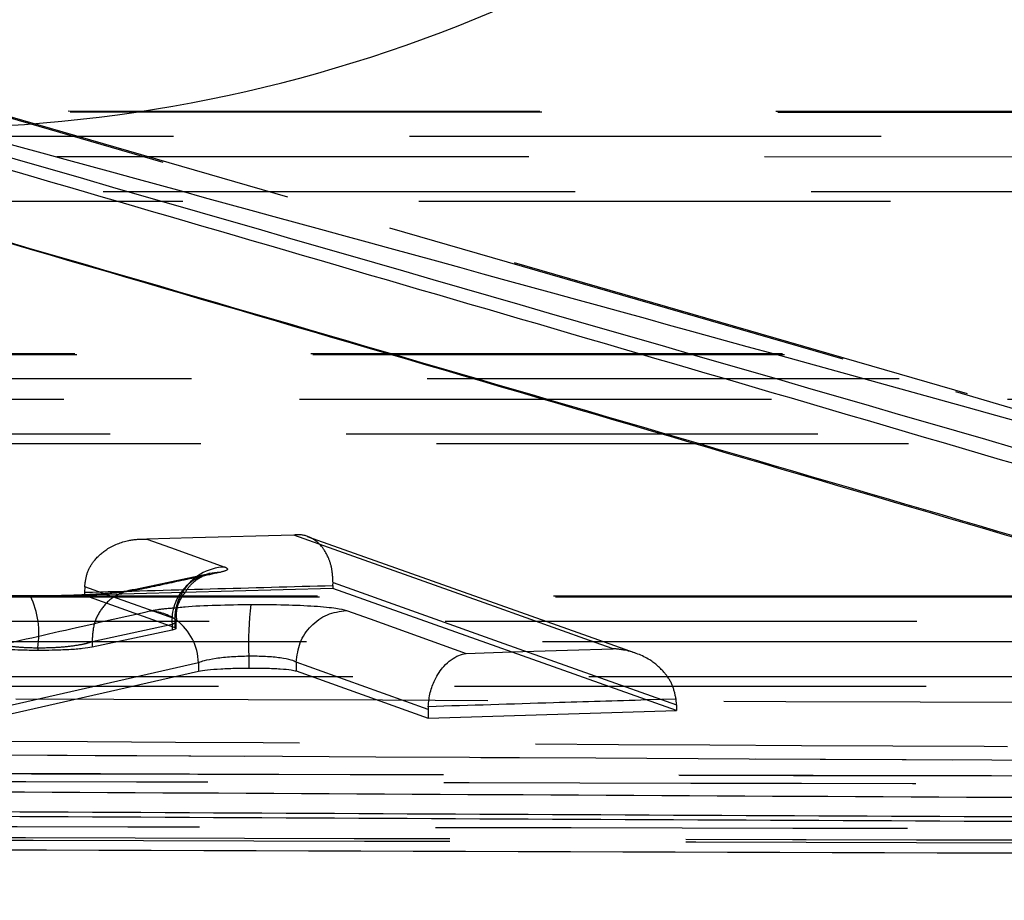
# Model space of a CAD drawing. Extents: x 67 to 774, y 19 to 566.
# Tile 14 of 44: x 309.9 to 315.2, y 272.42 to 277.17. Entities that reach past the tile are written whole.
import ezdxf

# ---------------------------------------------------------------- set-up
doc = ezdxf.new("R2010")
doc.units = 0
doc.header["$LTSCALE"] = 2
doc.linetypes.add('HIDDEN', pattern=[1.905, 1.27, -0.635])
doc.layers.get('0').update_dxf_attribs({"linetype": 'CONTINUOUS'})
doc.layers.add('FORMATO', color=179, linetype='CONTINUOUS')
doc.styles.add('SLDTEXTSTYLE0', font='TXT', dxfattribs={"width": 0.75})
doc.dimstyles.new('SLDDIMSTYLE2', dxfattribs={"dimtxt": 7, "dimasz": 6.604, "dimexe": 0, "dimexo": 0.0625, "dimgap": 1.75, "dimtad": 1, "dimdec": 3, "dimrnd": 1e-09, "dimzin": 12, "dimtxsty": 'SLDTEXTSTYLE0', "dimsah": 1, "dimcen": 0.09, "dimazin": 3, "dimtfac": 1, "dimtdec": 3, "dimtofl": 0, "dimtmove": 0, "dimatfit": 3, "dimtolj": 1, "dimtzin": 12})

# ---------------------------------------------------------------- blocks, each defined once
blk = doc.blocks.new('_D_7')
at = {"layer": 'FORMATO'}
for p, q in [((241.1322, 318.7891), (347.5604, 318.7891)), ((345.5604, 318.7891), (345.5604, 261.5891)), ((241.1322, 261.5891), (347.5604, 261.5891))]:
    blk.add_line(p, q, dxfattribs=at)
for points in [[(345.5604, 318.7891), (344.5444, 312.1851), (346.5764, 312.1851)], [(345.5604, 261.5891), (346.5764, 268.1931), (344.5444, 268.1931)]]:
    blk.add_solid(points, dxfattribs=at)
at = {"layer": 'FORMATO', "insert": (336.5369, 284.138), "char_height": 7, "attachment_point": 1, "rotation": 90, "style": 'SLDTEXTSTYLE0'}
blk.add_mtext('57,2', dxfattribs=at)

msp = doc.modelspace()

# ---------------------------------------------------------------- linework, layer by layer
at = {"color": 7, "linetype": 'HIDDEN'}
for p, q in [((308.229443, 277.10497), (314.934988, 275.163737)), ((315.000907, 275.150496), (308.308786, 277.086906)), ((320.318257, 276.670792), (304.355656, 276.673186)), ((304.426273, 276.189803), (320.508042, 276.187603)), ((321.624938, 275.365793), (304.451578, 275.366769)), ((314.934988, 275.163737), (317.730669, 274.34405)), ((304.522225, 274.883403), (321.814751, 274.882562)), ((313.21266, 273.75366), (311.447307, 274.381357)), ((310.917673, 274.182408), (310.486661, 274.090359)), ((310.247989, 274.112447), (310.247612, 274.082123)), ((310.368409, 274.069421), (310.247989, 274.112447)), ((311.58446, 274.118936), (311.584556, 274.134254)), ((311.58446, 274.118936), (311.58446, 274.102733)), ((322.931628, 274.060596), (304.547511, 274.060484)), ((310.247612, 274.082123), (310.247612, 274.066111)), ((310.287578, 273.817826), (310.717875, 273.909703)), ((310.717875, 273.909705), (310.717875, 273.877966)), ((309.994778, 273.783511), (309.994778, 273.769016)), ((310.287578, 273.817646), (310.287578, 273.817826)), ((310.287578, 273.817646), (310.287578, 273.78602)), ((304.618176, 273.57712), (323.121461, 273.577335)), ((313.431528, 273.507156), (313.273265, 273.502296)), ((313.43321, 273.475994), (313.431528, 273.507156)), ((313.43321, 273.475994), (313.43321, 273.44543))]:
    msp.add_line(p, q, dxfattribs=at)
at = {"color": 7, "linetype": 'CONTINUOUS'}
for p, q in [((311.58446, 274.102733), (310.247612, 274.066111)), ((313.43321, 273.44543), (311.58446, 274.102733)), ((310.247612, 274.066111), (310.73215, 273.892733)), ((310.73215, 273.939457), (310.73215, 273.892733)), ((310.739471, 273.887312), (310.739471, 273.92857)), ((310.717875, 273.877966), (310.287578, 273.78602)), ((311.130515, 273.73779), (311.130515, 273.674518)), ((310.860339, 273.702575), (309.370071, 273.363388)), ((310.860339, 273.702575), (310.860339, 273.657017)), ((311.386391, 273.705552), (311.386391, 273.705572)), ((311.386391, 273.705552), (311.386391, 273.658496)), ((309.370071, 273.318168), (310.860339, 273.657017)), ((311.386391, 273.658496), (312.096469, 273.404105)), ((312.096834, 273.466034), (312.096469, 273.451502)), ((312.096469, 273.451502), (312.096469, 273.404105)), ((312.096469, 273.404105), (313.43321, 273.44543))]:
    msp.add_line(p, q, dxfattribs=at)
at = {"color": 8, "linetype": 'CONTINUOUS'}
for p, q in [((310.73215, 273.939457), (310.368409, 274.069421)), ((310.73762, 273.928464), (310.73215, 273.939457)), ((312.301934, 273.753403), (312.54583, 273.760928))]:
    msp.add_line(p, q, dxfattribs=at)
at = {"color": 7, "linetype": 'HIDDEN', "flags": 128}
for points in [[(320.329192, 276.665949), (319.732628, 276.66604), (317.34637, 276.666402), (307.80134, 276.667843), (304.366606, 276.668358)], [(304.376046, 276.539766), (304.972611, 276.539683), (307.358868, 276.539352), (316.903899, 276.538018), (320.457801, 276.537517)], [(320.258169, 276.425563), (319.661604, 276.425657), (317.275345, 276.426035), (307.730307, 276.427537), (304.295572, 276.428073)], [(320.508042, 276.237917), (312.432937, 276.239057), (304.426273, 276.240178)], [(321.635877, 275.360939), (321.039312, 275.360975), (318.653054, 275.361115), (309.10802, 275.36167), (304.462528, 275.361934)], [(304.47197, 275.233358), (305.068534, 275.233329), (307.454792, 275.23321), (316.999826, 275.232728), (321.764487, 275.232482)], [(321.564873, 275.120568), (320.968309, 275.120605), (318.582049, 275.120756), (309.037011, 275.121349), (304.391517, 275.121633)], [(321.814751, 274.932884), (313.13429, 274.933334), (304.522225, 274.933769)], [(311.374025, 274.39045), (310.829152, 274.375459), (310.582227, 274.368637)], [(310.582227, 274.368637), (310.710027, 274.322953), (311.002407, 274.218416)], [(313.093636, 273.777802), (312.965837, 273.823379), (312.454642, 274.005615), (311.374025, 274.39045)], [(311.584556, 274.134254), (312.503482, 273.807247), (313.43321, 273.475994)], [(322.942569, 274.055731), (322.346005, 274.055729), (319.959746, 274.055718), (310.414711, 274.055671), (304.55846, 274.055636)], [(304.567902, 273.927071), (305.164467, 273.927076), (307.550726, 273.927104), (317.095761, 273.927203), (323.07118, 273.927261)], [(322.871579, 273.815368), (322.275015, 273.815366), (319.888755, 273.815364), (310.343716, 273.815343), (304.487464, 273.815327)], [(312.54583, 273.760928), (312.846756, 273.770213), (313.093636, 273.777802)], [(323.121461, 273.627661), (313.835635, 273.627576), (304.618176, 273.627479)]]:
    msp.add_lwpolyline(points, dxfattribs=at)
at = {"color": 7, "linetype": 'CONTINUOUS', "flags": 128}
for points in [[(311.656295, 273.984511), (311.784095, 273.938775), (312.301934, 273.753403)], [(312.096469, 273.451502), (311.736337, 273.580371), (311.386391, 273.705552)]]:
    msp.add_lwpolyline(points, dxfattribs=at)
at = {"color": 8, "linetype": 'CONTINUOUS'}
msp.add_arc((309.361986, 284.46975), 7.887568, 271.1348697, 317.7273607, dxfattribs=at)
at = {"color": 7, "linetype": 'HIDDEN'}
for centre, radius, start, end in [((311.012533, 273.940412), 0.278188, 92.085911, 149.03686), ((310.975864, 273.929893), 0.258778, 90.509921, 184.474278), ((309.539105, 273.861482), 0.462296, 350.29002, 25.767153), ((310.589479, 273.724935), 0.256722, 53.466405, 88.098954)]:
    msp.add_arc(centre, radius, start, end, dxfattribs=at)
at = {"color": 7, "linetype": 'CONTINUOUS'}
for centre, radius, start, end in [((311.020297, 273.9339), 0.288201, 148.720723, 178.895102), ((312.782504, 273.807456), 1.653457, 172.728359, 182.414778), ((310.565398, 273.695097), 0.295036, 1.452324, 53.158192)]:
    msp.add_arc(centre, radius, start, end, dxfattribs=at)
at = {"color": 8, "linetype": 'CONTINUOUS'}
for points, knots in [([(320.504326, 273.225561), (318.319609, 273.870991), (314.208906, 275.085415), (310.095684, 276.282576), (308.168518, 276.843482)], [0, 0, 0, 0, 0.531470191, 1, 1, 1, 1]), ([(313.273265, 273.502296), (313.106306, 273.497176), (312.714161, 273.48515), (312.322018, 273.473007), (312.096834, 273.466034)], [0, 0, 0, 0, 0.42575793, 1, 1, 1, 1])]:
    msp.add_open_spline(points, degree=3, knots=knots, dxfattribs=at)
at = {"color": 7, "linetype": 'CONTINUOUS'}
for points, knots in [([(321.934916, 272.906754), (321.881103, 272.922573), (321.612043, 273.001662), (320.481915, 273.33365), (316.066066, 274.62929), (311.861854, 275.841404), (308.519532, 276.805028)], [0, 0, 0, 0, 0.01204165, 0.06020739, 0.25287059, 1, 1, 1, 1]), ([(307.239608, 276.724302), (309.379457, 276.101843), (313.663271, 274.855727), (317.937826, 273.595774), (320.082874, 272.961108), (320.083093, 272.961043)], [0, 0, 0, 0, 0.49949406, 0.99994908, 1, 1, 1, 1]), ([(307.239608, 276.72217), (309.393998, 276.094111), (313.676983, 274.845513), (317.956119, 273.580451), (320.0828, 272.95173)], [0, 0, 0, 0, 0.5030115, 1, 1, 1, 1]), ([(323.016142, 272.838785), (319.855435, 273.724878), (315.371796, 274.981849), (310.85185, 276.218767), (309.518206, 276.583729)], [0, 0, 0, 0, 0.70494248, 1, 1, 1, 1]), ([(310.743969, 273.928773), (310.742901, 273.942395), (310.739353, 273.987648), (310.758508, 274.042499), (310.78284, 274.073948), (310.788236, 274.080921)], [0, 0, 0, 0, 0.25101779, 0.83391733, 1, 1, 1, 1]), ([(310.752969, 274.000928), (310.764636, 274.002128), (310.818612, 274.00768), (310.955666, 274.014062), (311.080045, 274.015846), (311.142346, 274.01674)], [0, 0, 0, 0, 0.12097914, 0.559701, 1, 1, 1, 1]), ([(311.142346, 274.01674), (311.204582, 274.016509), (311.32905, 274.016046), (311.489689, 274.008531), (311.605169, 273.997681), (311.640359, 273.988616), (311.656295, 273.984511)], [0, 0, 0, 0, 0.26120394, 0.52239054, 0.78370763, 1, 1, 1, 1]), ([(311.386391, 273.705572), (311.39101, 273.741467), (311.400246, 273.813257), (311.462788, 273.904403), (311.55123, 273.969292), (311.621273, 273.979438), (311.656295, 273.984511)], [0, 0, 0, 0, 0.24999936, 0.49999861, 0.74999915, 1, 1, 1, 1]), ([(310.73215, 273.892733), (310.736654, 273.89009), (310.74504, 273.885171), (310.72647, 273.880245), (310.717875, 273.877966)], [0, 0, 0, 0, 0.53715539, 1, 1, 1, 1]), ([(310.287578, 273.78602), (310.272341, 273.783494), (310.241869, 273.778443), (310.164668, 273.772797), (310.079002, 273.769414), (310.021154, 273.769141), (309.994778, 273.769016)], [0, 0, 0, 0, 0.26061226, 0.52120816, 0.78170204, 1, 1, 1, 1]), ([(309.994778, 273.769016), (309.963769, 273.769338), (309.906366, 273.769933), (309.860841, 273.772729), (309.839909, 273.774015)], [0, 0, 0, 0, 0.54021173, 1, 1, 1, 1]), ([(311.130515, 273.73779), (311.130495, 273.73779), (311.099553, 273.73683), (311.036592, 273.735235), (310.952225, 273.726313), (310.891896, 273.713857), (310.869556, 273.707186), (310.860346, 273.702581), (310.860339, 273.702577)], [0, 0, 0, 0, 0.00017537, 0.27099254, 0.54256135, 0.81528464, 0.99985056, 1, 1, 1, 1]), ([(311.386391, 273.705572), (311.386387, 273.705575), (311.380747, 273.709466), (311.35977, 273.718832), (311.30394, 273.729566), (311.223987, 273.736997), (311.160666, 273.737794), (311.130535, 273.737794), (311.130515, 273.737794)], [0, 0, 0, 0, 0.00017299, 0.21679588, 0.4783667, 0.73927171, 0.99982808, 1, 1, 1, 1]), ([(312.096834, 273.466034), (312.099772, 273.492165), (312.10563, 273.544263), (312.135378, 273.62166), (312.186446, 273.697397), (312.246403, 273.739337), (312.287871, 273.751227), (312.301347, 273.753312), (312.301934, 273.753403)], [0, 0, 0, 0, 0.1538153, 0.30666347, 0.53513525, 0.84942583, 0.99344581, 1, 1, 1, 1]), ([(310.860339, 273.657017), (310.874791, 273.659554), (310.903696, 273.66463), (310.978856, 273.670408), (311.057881, 273.673728), (311.109768, 273.674293), (311.130515, 273.674518)], [0, 0, 0, 0, 0.272778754, 0.545595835, 0.818301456, 1, 1, 1, 1]), ([(311.130515, 273.674518), (311.161534, 273.674405), (311.223573, 273.67418), (311.303613, 273.67044), (311.36102, 273.66504), (311.378501, 273.660531), (311.386391, 273.658496)], [0, 0, 0, 0, 0.2616493, 0.52331291, 0.78483795, 1, 1, 1, 1]), ([(320.0828, 272.95173), (320.076969, 272.95176), (319.2756, 272.955855), (315.292886, 272.975908), (310.374249, 273.002481), (306.251276, 273.026262), (305.310044, 273.031691)], [0, 0, 0, 0, 0.001184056, 0.162718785, 0.808857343, 1, 1, 1, 1]), ([(304.425007, 272.929497), (307.205378, 272.91476), (312.766121, 272.885284), (318.326857, 272.859279), (321.107225, 272.846276)], [0, 0, 0, 0, 0.49999998, 1, 1, 1, 1]), ([(304.425007, 272.903692), (307.205378, 272.889251), (312.766121, 272.860369), (318.326857, 272.8349), (321.107225, 272.822166)], [0, 0, 0, 0, 0.49999998, 1, 1, 1, 1]), ([(303.813511, 272.717059), (304.479522, 272.7146), (311.164425, 272.689922), (317.843618, 272.670873), (323.857368, 272.653722)], [0, 0, 0, 0, 0.09962913, 1, 1, 1, 1])]:
    msp.add_open_spline(points, degree=3, knots=knots, dxfattribs=at)
at = {"color": 7, "linetype": 'HIDDEN'}
for points, knots in [([(310.247989, 274.112447), (310.251092, 274.137462), (310.257282, 274.187362), (310.298984, 274.258769), (310.373161, 274.325718), (310.473489, 274.364136), (310.548543, 274.370087), (310.581278, 274.368677), (310.582227, 274.368637)], [0, 0, 0, 0, 0.14443055, 0.28810291, 0.49458052, 0.78046264, 0.99363612, 1, 1, 1, 1]), ([(311.584556, 274.134254), (311.583424, 274.158712), (311.581165, 274.207526), (311.558571, 274.277761), (311.517036, 274.343832), (311.452893, 274.388316), (311.401328, 274.394286), (311.374611, 274.390533), (311.374025, 274.39045)], [0, 0, 0, 0, 0.13587621, 0.27118237, 0.45834897, 0.71834856, 0.99381467, 1, 1, 1, 1]), ([(311.002408, 274.218416), (311.010879, 274.213855), (311.029184, 274.203998), (310.992999, 274.19402), (310.973561, 274.18866)], [0, 0, 0, 0, 0.46280736, 1, 1, 1, 1]), ([(310.973561, 274.18866), (310.901302, 274.173275), (310.757683, 274.142694), (310.614067, 274.111956), (310.542709, 274.096683)], [0, 0, 0, 0, 0.50312813, 1, 1, 1, 1]), ([(310.788236, 274.080921), (310.797224, 274.094465), (310.817646, 274.125241), (310.858383, 274.156241), (310.893472, 274.17506), (310.912825, 274.182216), (310.920712, 274.184301), (310.917899, 274.183661), (310.916509, 274.183344)], [0, 0, 0, 0, 0.1794238, 0.40769375, 0.58492199, 0.72283145, 0.86308504, 1, 1, 1, 1]), ([(310.542709, 274.096683), (310.517498, 274.092355), (310.462813, 274.082967), (310.322213, 274.071544), (310.15172, 274.064153), (310.024432, 274.062353), (309.962227, 274.06244), (309.955434, 274.062449)], [0, 0, 0, 0, 0.221853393, 0.481211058, 0.740178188, 0.971627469, 1, 1, 1, 1]), ([(310.247612, 274.082123), (310.473048, 274.088364), (310.918663, 274.100701), (311.36428, 274.112906), (311.58446, 274.118936)], [0, 0, 0, 0, 0.50589853, 1, 1, 1, 1]), ([(310.542709, 274.096683), (310.530997, 274.096512), (310.509799, 274.096203), (310.460735, 274.086944), (310.398089, 274.058977), (310.334807, 273.995443), (310.293081, 273.91196), (310.289413, 273.849204), (310.287578, 273.817826)], [0, 0, 0, 0, 0.085687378, 0.155087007, 0.366316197, 0.577545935, 0.788775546, 1, 1, 1, 1]), ([(309.955434, 274.062449), (309.893414, 274.063085), (309.778417, 274.064263), (309.687279, 274.069869), (309.645293, 274.072452)], [0, 0, 0, 0, 0.5393134, 1, 1, 1, 1]), ([(310.597995, 273.981516), (310.615718, 273.985036), (310.652427, 273.992328), (310.718695, 273.997996), (310.752969, 274.000928)], [0, 0, 0, 0, 0.48278533, 1, 1, 1, 1]), ([(309.722026, 273.782824), (309.882717, 273.819523), (310.174692, 273.886204), (310.466697, 273.951953), (310.597995, 273.981516)], [0, 0, 0, 0, 0.55035869, 1, 1, 1, 1]), ([(310.717875, 273.909705), (310.729038, 273.91507), (310.742107, 273.921351), (310.738191, 273.927558), (310.73762, 273.928464)], [0, 0, 0, 0, 0.85415065, 1, 1, 1, 1]), ([(309.839909, 273.793487), (309.860827, 273.790916), (309.906266, 273.785331), (309.963755, 273.784149), (309.994778, 273.783511)], [0, 0, 0, 0, 0.46035782, 1, 1, 1, 1]), ([(309.994778, 273.783511), (309.994798, 273.783511), (310.025064, 273.783511), (310.090005, 273.784892), (310.177889, 273.792551), (310.247816, 273.804302), (310.275242, 273.812808), (310.28757, 273.817643), (310.287578, 273.817646)], [0, 0, 0, 0, 0.00016857, 0.25881381, 0.51812382, 0.77845239, 0.99985774, 1, 1, 1, 1]), ([(313.431528, 273.507156), (313.426089, 273.533056), (313.415244, 273.584697), (313.365208, 273.659678), (313.280988, 273.731178), (313.183333, 273.768211), (313.116387, 273.776787), (313.094585, 273.77776), (313.093636, 273.777802)], [0, 0, 0, 0, 0.1541923, 0.30742932, 0.53588614, 0.84937536, 0.99344407, 1, 1, 1, 1]), ([(323.847602, 273.462089), (321.054739, 273.470708), (314.404675, 273.49123), (307.751776, 273.514578), (303.892931, 273.52812)], [0, 0, 0, 0, 0.4199754, 1, 1, 1, 1]), ([(305.05501, 273.307152), (307.579822, 273.293042), (312.729603, 273.264262), (317.879366, 273.238628), (320.504326, 273.225561)], [0, 0, 0, 0, 0.49027561, 1, 1, 1, 1]), ([(304.760639, 273.232024), (309.155051, 273.209344), (314.305263, 273.182762), (319.455502, 273.159355), (320.211307, 273.155921)], [0, 0, 0, 0, 0.85324868, 1, 1, 1, 1]), ([(320.207587, 273.154237), (317.746179, 273.165736), (312.597893, 273.189787), (307.449589, 273.217047), (304.762702, 273.231274)], [0, 0, 0, 0, 0.47810228, 1, 1, 1, 1]), ([(323.605502, 273.076533), (322.378568, 273.078815), (316.036171, 273.09061), (309.693769, 273.105332), (304.578302, 273.117205)], [0, 0, 0, 0, 0.19344953, 1, 1, 1, 1]), ([(323.609717, 273.075691), (323.410846, 273.076067), (322.416487, 273.077946), (318.240192, 273.085985), (313.069013, 273.096646), (307.720835, 273.108537), (305.5546, 273.113584), (304.582106, 273.115849)], [0, 0, 0, 0, 0.03135523, 0.1567763, 0.65846032, 0.84667156, 1, 1, 1, 1]), ([(304.561342, 273.077237), (304.760214, 273.076717), (305.754571, 273.074115), (309.930895, 273.063381), (315.10023, 273.050986), (320.447822, 273.039047), (322.613462, 273.034425), (323.587199, 273.032347)], [0, 0, 0, 0, 0.03135825, 0.1567907, 0.65852071, 0.8464607, 1, 1, 1, 1]), ([(304.516654, 272.832681), (304.71489, 272.832241), (305.7086, 272.830034), (309.884192, 272.820959), (316.028416, 272.808448), (321.377161, 272.798748), (323.544019, 272.794819)], [0, 0, 0, 0, 0.03125535, 0.15667561, 0.65835642, 1, 1, 1, 1]), ([(323.644312, 272.728317), (320.473383, 272.735182), (317.278164, 272.742099), (310.936281, 272.757013), (307.76535, 272.765089), (304.61871, 272.773104)], [0, 0, 0, 0, 0.49999998, 0.50383017, 1, 1, 1, 1]), ([(323.644312, 272.712661), (320.473379, 272.719821), (314.131513, 272.73414), (307.789644, 272.750968), (304.61871, 272.759382)], [0, 0, 0, 0, 0.499999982, 1, 1, 1, 1])]:
    msp.add_open_spline(points, degree=3, knots=knots, dxfattribs=at)

# ---------------------------------------------------------------- dimensions: what is measured, and where the dimension line sits
at = {"layer": 'FORMATO'}
dim = msp.add_linear_dim(base=(345.560351, 261.589104), p1=(239.132216, 318.789104), p2=(239.132216, 261.589104), angle=90, dimstyle='SLDDIMSTYLE2', dxfattribs=at)
dim.commit()
dim.dimension.update_dxf_attribs({"geometry": '_D_7', "text_midpoint": (345.560351, 293.189363), "dimtype": 160})

doc.saveas('drawing.dxf')
